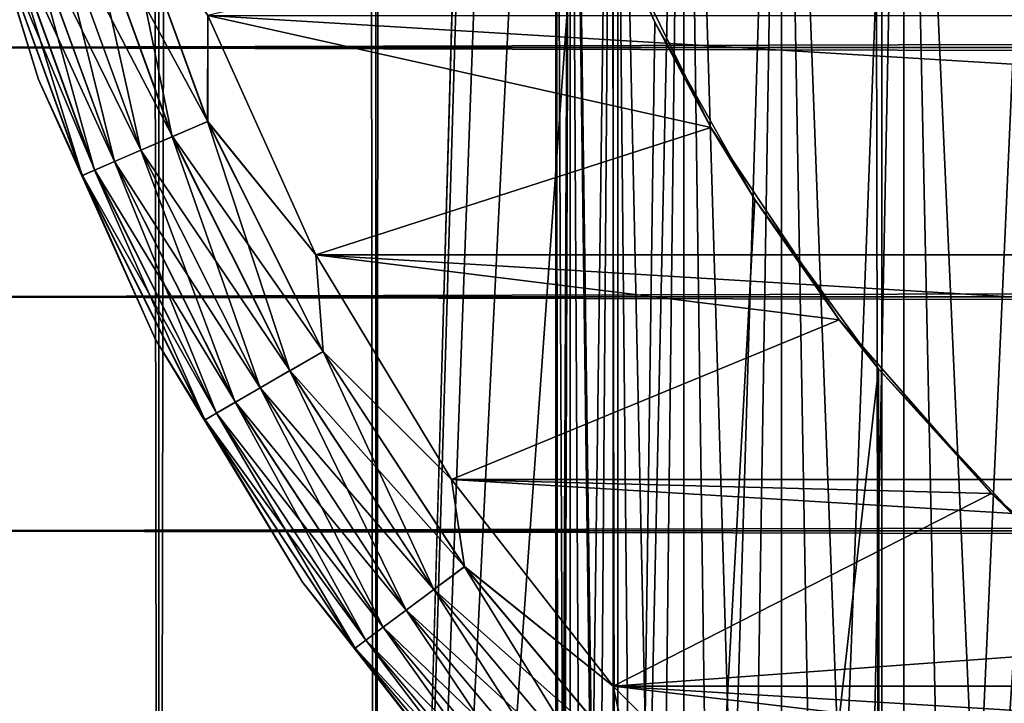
# Model space of a CAD drawing. Extents: x -265 to 265, y 0 to 747.
# Tile 9 of 256: x -262.26 to -256.82, y 11.95 to 15.72. Entities that reach past the tile are written whole.
import ezdxf

# ---------------------------------------------------------------- set-up
doc = ezdxf.new("R2010")
doc.units = 0
doc.header["$LTSCALE"] = 65.185185
for name, color, linetype in [('44', 7, 'CONTINUOUS'), ('51', 7, 'CONTINUOUS'), ('52', 7, 'CONTINUOUS'), ('59', 7, 'CONTINUOUS'), ('61', 7, 'CONTINUOUS'), ('62', 7, 'CONTINUOUS'), ('65', 7, 'CONTINUOUS'), ('69', 7, 'CONTINUOUS'), ('73', 7, 'CONTINUOUS'), ('76', 7, 'CONTINUOUS'), ('77', 7, 'CONTINUOUS')]:
    doc.layers.add(name, color=color, linetype=linetype)

msp = doc.modelspace()

# ---------------------------------------------------------------- linework, layer by layer
at = {"layer": '44', "color": 7, "linetype": 'CONTINUOUS'}
for points in [[(-263, 15.5674, 15.8123), (-263, 17.0086, 15.3632), (263, 15.5674, 15.8123), (-263, 15.5674, 15.8123)], [(263, 15.5674, 15.8123), (-263, 17.0086, 15.3632), (263, 17.0086, 15.3632), (263, 15.5674, 15.8123)], [(-263, 17.0086, 39.6368), (-263, 15.5674, 39.1877), (263, 17.0086, 39.6368), (-263, 17.0086, 39.6368)], [(263, 17.0086, 39.6368), (-263, 15.5674, 39.1877), (263, 15.5674, 39.1877), (263, 17.0086, 39.6368)], [(-263, 14.191, 16.4318), (-263, 15.5674, 15.8123), (263, 14.191, 16.4318), (-263, 14.191, 16.4318)], [(263, 14.191, 16.4318), (-263, 15.5674, 15.8123), (263, 15.5674, 15.8123), (263, 14.191, 16.4318)], [(-263, 15.5674, 39.1877), (-263, 14.191, 38.5682), (263, 15.5674, 39.1877), (-263, 15.5674, 39.1877)], [(263, 15.5674, 39.1877), (-263, 14.191, 38.5682), (263, 14.191, 38.5682), (263, 15.5674, 39.1877)], [(-263, 12.8992, 17.2127), (-263, 14.191, 16.4318), (263, 12.8992, 17.2127), (-263, 12.8992, 17.2127)], [(263, 12.8992, 17.2127), (-263, 14.191, 16.4318), (263, 14.191, 16.4318), (263, 12.8992, 17.2127)], [(-263, 14.191, 38.5682), (-263, 12.8992, 37.7873), (263, 14.191, 38.5682), (-263, 14.191, 38.5682)], [(263, 14.191, 38.5682), (-263, 12.8992, 37.7873), (263, 12.8992, 37.7873), (263, 14.191, 38.5682)], [(-263, 11.711, 18.1436), (-263, 12.8992, 17.2127), (263, 11.711, 18.1436), (-263, 11.711, 18.1436)], [(263, 11.711, 18.1436), (-263, 12.8992, 17.2127), (263, 12.8992, 17.2127), (263, 11.711, 18.1436)], [(-263, 12.8992, 37.7873), (-263, 11.711, 36.8564), (263, 12.8992, 37.7873), (-263, 12.8992, 37.7873)], [(263, 12.8992, 37.7873), (-263, 11.711, 36.8564), (263, 11.711, 36.8564), (263, 12.8992, 37.7873)]]:
    msp.add_3dface(points, dxfattribs=at)
at = {"layer": '51', "color": 7, "linetype": 'CONTINUOUS'}
for points in [[(-262.5323, 1, 8.2426), (-261.4907, 1, 9.6418), (-262.5323, 739, 8.2426), (-262.5323, 1, 8.2426)], [(-262.5323, 739, 8.2426), (-261.4907, 1, 9.6418), (-261.4907, 739, 9.6418), (-262.5323, 739, 8.2426)], [(-261.4907, 1, 9.6418), (-260.2936, 1, 10.9106), (-261.4907, 739, 9.6418), (-261.4907, 1, 9.6418)], [(-261.4907, 739, 9.6418), (-260.2936, 1, 10.9106), (-260.2936, 739, 10.9106), (-261.4907, 739, 9.6418)], [(-260.2936, 1, 10.9106), (-258.9574, 1, 12.0318), (-260.2936, 739, 10.9106), (-260.2936, 1, 10.9106)], [(-260.2936, 739, 10.9106), (-258.9574, 1, 12.0318), (-258.9574, 739, 12.0318), (-260.2936, 739, 10.9106)], [(-258.9574, 1, 12.0318), (-257.5, 1, 12.9904), (-258.9574, 739, 12.0318), (-258.9574, 1, 12.0318)], [(-258.9574, 739, 12.0318), (-257.5, 1, 12.9904), (-257.5, 739, 12.9904), (-258.9574, 739, 12.0318)], [(-257.5, 1, 12.9904), (-255.9412, 1, 13.7732), (-257.5, 739, 12.9904), (-257.5, 1, 12.9904)], [(-257.5, 739, 12.9904), (-255.9412, 1, 13.7732), (-255.9412, 739, 13.7732), (-257.5, 739, 12.9904)]]:
    msp.add_3dface(points, dxfattribs=at)
at = {"layer": '52', "color": 7, "linetype": 'CONTINUOUS'}
for points in [[(-261.4907, 1, -9.6418), (-262.5323, 1, -8.2426), (-261.4907, 739, -9.6418), (-261.4907, 1, -9.6418)], [(-261.4907, 739, -9.6418), (-262.5323, 1, -8.2426), (-262.5323, 739, -8.2426), (-261.4907, 739, -9.6418)], [(-260.2936, 1, -10.9106), (-261.4907, 1, -9.6418), (-260.2936, 739, -10.9106), (-260.2936, 1, -10.9106)], [(-260.2936, 739, -10.9106), (-261.4907, 1, -9.6418), (-261.4907, 739, -9.6418), (-260.2936, 739, -10.9106)], [(-260.2936, 1, -10.9106), (-260.2936, 739, -10.9106), (-259.739, 719.5379, -11.4084), (-260.2936, 1, -10.9106)], [(-260.2936, 1, -10.9106), (-259.739, 719.5379, -11.4084), (-259.739, 20.462, -11.4084), (-260.2936, 1, -10.9106)], [(-259.739, 19.5379, -11.4084), (-260.2936, 1, -10.9106), (-259.739, 20.462, -11.4084), (-259.739, 19.5379, -11.4084)], [(-259.65, 18.6075, -11.4838), (-260.2936, 1, -10.9106), (-259.739, 19.5379, -11.4084), (-259.65, 18.6075, -11.4838)], [(-259.4651, 17.6604, -11.6366), (-260.2936, 1, -10.9106), (-259.65, 18.6075, -11.4838), (-259.4651, 17.6604, -11.6366)], [(-259.1715, 16.6915, -11.8694), (-260.2936, 1, -10.9106), (-259.4651, 17.6604, -11.6366), (-259.1715, 16.6915, -11.8694)], [(-258.9574, 1, -12.0318), (-260.2936, 1, -10.9106), (-259.1715, 16.6915, -11.8694), (-258.9574, 1, -12.0318)], [(-258.7538, 15.7066, -12.1808), (-258.9574, 1, -12.0318), (-259.1715, 16.6915, -11.8694), (-258.7538, 15.7066, -12.1808)], [(-258.2014, 14.7274, -12.5594), (-258.9574, 1, -12.0318), (-258.7538, 15.7066, -12.1808), (-258.2014, 14.7274, -12.5594)], [(-257.5188, 13.7927, -12.9795), (-258.9574, 1, -12.0318), (-258.2014, 14.7274, -12.5594), (-257.5188, 13.7927, -12.9795)], [(-257.5, 1, -12.9904), (-258.9574, 1, -12.0318), (-257.5188, 13.7927, -12.9795), (-257.5, 1, -12.9904)], [(-256.7239, 12.9394, -13.4086), (-257.5, 1, -12.9904), (-257.5188, 13.7927, -12.9795), (-256.7239, 12.9394, -13.4086)], [(-255.9412, 1, -13.7732), (-257.5, 1, -12.9904), (-256.7239, 12.9394, -13.4086), (-255.9412, 1, -13.7732)]]:
    msp.add_3dface(points, dxfattribs=at)
at = {"layer": '59', "color": 7, "linetype": 'CONTINUOUS'}
for points in [[(-258.7538, 15.7066, -12.1808), (-259.1715, 16.6915, -11.8694), (-259.0078, 16.2688, -25), (-258.7538, 15.7066, -12.1808)], [(-258.4437, 15.125, -25), (-258.7538, 15.7066, -12.1808), (-259.0078, 16.2688, -25), (-258.4437, 15.125, -25)], [(-258.2014, 14.7274, -12.5594), (-258.7538, 15.7066, -12.1808), (-258.4437, 15.125, -25), (-258.2014, 14.7274, -12.5594)], [(-257.7352, 14.0646, -25), (-258.2014, 14.7274, -12.5594), (-258.4437, 15.125, -25), (-257.7352, 14.0646, -25)], [(-257.5188, 13.7927, -12.9795), (-258.2014, 14.7274, -12.5594), (-257.7352, 14.0646, -25), (-257.5188, 13.7927, -12.9795)], [(-256.8943, 13.1057, -25), (-257.5188, 13.7927, -12.9795), (-257.7352, 14.0646, -25), (-256.8943, 13.1057, -25)], [(-256.7239, 12.9394, -13.4086), (-257.5188, 13.7927, -12.9795), (-256.8943, 13.1057, -25), (-256.7239, 12.9394, -13.4086)], [(-255.9354, 12.2648, -25), (-256.7239, 12.9394, -13.4086), (-256.8943, 13.1057, -25), (-255.9354, 12.2648, -25)]]:
    msp.add_3dface(points, dxfattribs=at)
at = {"layer": '61', "color": 7, "linetype": 'CONTINUOUS'}
for points in [[(-258.4437, 15.125, -25), (-259.0078, 16.2688, -25), (-261.2202, 15.7447, -25), (-258.4437, 15.125, -25)], [(-260.6255, 14.4233, -25), (-258.4437, 15.125, -25), (-261.2202, 15.7447, -25), (-260.6255, 14.4233, -25)], [(-257.7352, 14.0646, -25), (-258.4437, 15.125, -25), (-260.6255, 14.4233, -25), (-257.7352, 14.0646, -25)], [(-259.8758, 13.1832, -25), (-257.7352, 14.0646, -25), (-260.6255, 14.4233, -25), (-259.8758, 13.1832, -25)], [(-256.8943, 13.1057, -25), (-257.7352, 14.0646, -25), (-259.8758, 13.1832, -25), (-256.8943, 13.1057, -25)], [(-258.9821, 12.0425, -25), (-256.8943, 13.1057, -25), (-259.8758, 13.1832, -25), (-258.9821, 12.0425, -25)], [(-255.9354, 12.2648, -25), (-256.8943, 13.1057, -25), (-258.9821, 12.0425, -25), (-255.9354, 12.2648, -25)], [(-254.875, 11.5563, -25), (-255.9354, 12.2648, -25), (-258.9821, 12.0425, -25), (-254.875, 11.5563, -25)], [(-257.9575, 11.0179, -25), (-254.875, 11.5563, -25), (-258.9821, 12.0425, -25), (-257.9575, 11.0179, -25)]]:
    msp.add_3dface(points, dxfattribs=at)
at = {"layer": '62', "color": 7, "linetype": 'CONTINUOUS'}
for points in [[(-260.6255, 14.4233, -75), (-261.2202, 15.7447, -75), (-239.3745, 14.4233, -75), (-260.6255, 14.4233, -75)], [(-239.3745, 14.4233, -75), (-261.2202, 15.7447, -75), (-238.7798, 15.7447, -75), (-239.3745, 14.4233, -75)], [(-259.8758, 13.1832, -75), (-260.6255, 14.4233, -75), (-240.1242, 13.1832, -75), (-259.8758, 13.1832, -75)], [(-240.1242, 13.1832, -75), (-260.6255, 14.4233, -75), (-239.3745, 14.4233, -75), (-240.1242, 13.1832, -75)], [(-258.9821, 12.0425, -75), (-259.8758, 13.1832, -75), (-241.0179, 12.0425, -75), (-258.9821, 12.0425, -75)], [(-241.0179, 12.0425, -75), (-259.8758, 13.1832, -75), (-240.1242, 13.1832, -75), (-241.0179, 12.0425, -75)], [(-257.9575, 11.0179, -75), (-258.9821, 12.0425, -75), (-242.0425, 11.0179, -75), (-257.9575, 11.0179, -75)], [(-242.0425, 11.0179, -75), (-258.9821, 12.0425, -75), (-241.0179, 12.0425, -75), (-242.0425, 11.0179, -75)]]:
    msp.add_3dface(points, dxfattribs=at)
at = {"layer": '65', "color": 7, "linetype": 'CONTINUOUS'}
for points in [[(-262.6222, 16.8889, -74), (-262.1552, 15.3901, -74), (-262.6222, 16.8889, -26), (-262.6222, 16.8889, -74)], [(-262.6222, 16.8889, -26), (-262.1552, 15.3901, -74), (-262.1552, 15.3901, -26), (-262.6222, 16.8889, -26)], [(-262.1552, 15.3901, -74), (-261.5109, 13.9586, -74), (-262.1552, 15.3901, -26), (-262.1552, 15.3901, -74)], [(-262.1552, 15.3901, -26), (-261.5109, 13.9586, -74), (-261.5109, 13.9586, -26), (-262.1552, 15.3901, -26)], [(-261.5109, 13.9586, -74), (-260.6988, 12.6152, -74), (-261.5109, 13.9586, -26), (-261.5109, 13.9586, -74)], [(-261.5109, 13.9586, -26), (-260.6988, 12.6152, -74), (-260.6988, 12.6152, -26), (-261.5109, 13.9586, -26)], [(-260.6988, 12.6152, -74), (-259.7306, 11.3794, -74), (-260.6988, 12.6152, -26), (-260.6988, 12.6152, -74)], [(-260.6988, 12.6152, -26), (-259.7306, 11.3794, -74), (-259.7306, 11.3794, -26), (-260.6988, 12.6152, -26)]]:
    msp.add_3dface(points, dxfattribs=at)
at = {"layer": '69', "color": 7, "linetype": 'CONTINUOUS'}
for points in [[(-262.1552, 15.3901, -74), (-262.6222, 16.8889, -74), (-262.4298, 16.2787, -74.2225), (-262.1552, 15.3901, -74)], [(-261.708, 16.4949, -74.9752), (-261.2219, 15.1593, -74.9752), (-261.9108, 16.4342, -74.9014), (-261.708, 16.4949, -74.9752)], [(-261.708, 16.4949, -74.9752), (-261.2202, 15.7447, -75), (-261.2219, 15.1593, -74.9752), (-261.708, 16.4949, -74.9752)], [(-261.9108, 16.4342, -74.9014), (-261.4162, 15.0755, -74.9014), (-262.0927, 16.3797, -74.7823), (-261.9108, 16.4342, -74.9014)], [(-261.9108, 16.4342, -74.9014), (-261.2219, 15.1593, -74.9752), (-261.4162, 15.0755, -74.9014), (-261.9108, 16.4342, -74.9014)], [(-262.0927, 16.3797, -74.7823), (-261.5906, 15.0003, -74.7823), (-262.2446, 16.3342, -74.6238), (-262.0927, 16.3797, -74.7823)], [(-262.0927, 16.3797, -74.7823), (-261.4162, 15.0755, -74.9014), (-261.5906, 15.0003, -74.7823), (-262.0927, 16.3797, -74.7823)], [(-262.2446, 16.3342, -74.6238), (-261.7362, 14.9375, -74.6238), (-262.3589, 16.3, -74.4341), (-262.2446, 16.3342, -74.6238)], [(-262.2446, 16.3342, -74.6238), (-261.5906, 15.0003, -74.7823), (-261.7362, 14.9375, -74.6238), (-262.2446, 16.3342, -74.6238)], [(-262.3589, 16.3, -74.4341), (-261.8458, 14.8902, -74.4341), (-262.4298, 16.2787, -74.2225), (-262.3589, 16.3, -74.4341)], [(-262.1552, 15.3901, -74), (-262.4298, 16.2787, -74.2225), (-261.9138, 14.8609, -74.2225), (-262.1552, 15.3901, -74)], [(-262.4298, 16.2787, -74.2225), (-261.8458, 14.8902, -74.4341), (-261.9138, 14.8609, -74.2225), (-262.4298, 16.2787, -74.2225)], [(-262.3589, 16.3, -74.4341), (-261.7362, 14.9375, -74.6238), (-261.8458, 14.8902, -74.4341), (-262.3589, 16.3, -74.4341)], [(-261.2202, 15.7447, -75), (-260.6255, 14.4233, -75), (-261.2219, 15.1593, -74.9752), (-261.2202, 15.7447, -75)], [(-261.5109, 13.9586, -74), (-262.1552, 15.3901, -74), (-261.9138, 14.8609, -74.2225), (-261.5109, 13.9586, -74)], [(-261.2219, 15.1593, -74.9752), (-260.5841, 13.8893, -74.9752), (-261.4162, 15.0755, -74.9014), (-261.2219, 15.1593, -74.9752)], [(-261.2219, 15.1593, -74.9752), (-260.6255, 14.4233, -75), (-260.5841, 13.8893, -74.9752), (-261.2219, 15.1593, -74.9752)], [(-261.4162, 15.0755, -74.9014), (-260.7674, 13.7835, -74.9014), (-261.5906, 15.0003, -74.7823), (-261.4162, 15.0755, -74.9014)], [(-261.4162, 15.0755, -74.9014), (-260.5841, 13.8893, -74.9752), (-260.7674, 13.7835, -74.9014), (-261.4162, 15.0755, -74.9014)], [(-261.5906, 15.0003, -74.7823), (-260.9318, 13.6885, -74.7823), (-261.7362, 14.9375, -74.6238), (-261.5906, 15.0003, -74.7823)], [(-261.5906, 15.0003, -74.7823), (-260.7674, 13.7835, -74.9014), (-260.9318, 13.6885, -74.7823), (-261.5906, 15.0003, -74.7823)], [(-261.7362, 14.9375, -74.6238), (-261.0691, 13.6092, -74.6238), (-261.8458, 14.8902, -74.4341), (-261.7362, 14.9375, -74.6238)], [(-261.7362, 14.9375, -74.6238), (-260.9318, 13.6885, -74.7823), (-261.0691, 13.6092, -74.6238), (-261.7362, 14.9375, -74.6238)], [(-261.8458, 14.8902, -74.4341), (-261.1725, 13.5496, -74.4341), (-261.9138, 14.8609, -74.2225), (-261.8458, 14.8902, -74.4341)], [(-261.5109, 13.9586, -74), (-261.9138, 14.8609, -74.2225), (-261.2366, 13.5125, -74.2225), (-261.5109, 13.9586, -74)], [(-261.9138, 14.8609, -74.2225), (-261.1725, 13.5496, -74.4341), (-261.2366, 13.5125, -74.2225), (-261.9138, 14.8609, -74.2225)], [(-261.8458, 14.8902, -74.4341), (-261.0691, 13.6092, -74.6238), (-261.1725, 13.5496, -74.4341), (-261.8458, 14.8902, -74.4341)], [(-260.6255, 14.4233, -75), (-259.8758, 13.1832, -75), (-260.5841, 13.8893, -74.9752), (-260.6255, 14.4233, -75)], [(-260.6988, 12.6152, -74), (-261.5109, 13.9586, -74), (-261.2366, 13.5125, -74.2225), (-260.6988, 12.6152, -74)], [(-260.5841, 13.8893, -74.9752), (-259.8031, 12.7019, -74.9752), (-260.7674, 13.7835, -74.9014), (-260.5841, 13.8893, -74.9752)], [(-260.5841, 13.8893, -74.9752), (-259.8758, 13.1832, -75), (-259.8031, 12.7019, -74.9752), (-260.5841, 13.8893, -74.9752)], [(-260.7674, 13.7835, -74.9014), (-259.9729, 12.5755, -74.9014), (-260.9318, 13.6885, -74.7823), (-260.7674, 13.7835, -74.9014)], [(-260.7674, 13.7835, -74.9014), (-259.8031, 12.7019, -74.9752), (-259.9729, 12.5755, -74.9014), (-260.7674, 13.7835, -74.9014)], [(-260.9318, 13.6885, -74.7823), (-260.1252, 12.4621, -74.7823), (-261.0691, 13.6092, -74.6238), (-260.9318, 13.6885, -74.7823)], [(-260.9318, 13.6885, -74.7823), (-259.9729, 12.5755, -74.9014), (-260.1252, 12.4621, -74.7823), (-260.9318, 13.6885, -74.7823)], [(-261.0691, 13.6092, -74.6238), (-260.2524, 12.3674, -74.6238), (-261.1725, 13.5496, -74.4341), (-261.0691, 13.6092, -74.6238)], [(-261.0691, 13.6092, -74.6238), (-260.1252, 12.4621, -74.7823), (-260.2524, 12.3674, -74.6238), (-261.0691, 13.6092, -74.6238)], [(-261.1725, 13.5496, -74.4341), (-260.3481, 12.2961, -74.4341), (-261.2366, 13.5125, -74.2225), (-261.1725, 13.5496, -74.4341)], [(-261.1725, 13.5496, -74.4341), (-260.2524, 12.3674, -74.6238), (-260.3481, 12.2961, -74.4341), (-261.1725, 13.5496, -74.4341)], [(-260.6988, 12.6152, -74), (-261.2366, 13.5125, -74.2225), (-260.4075, 12.2519, -74.2225), (-260.6988, 12.6152, -74)], [(-261.2366, 13.5125, -74.2225), (-260.3481, 12.2961, -74.4341), (-260.4075, 12.2519, -74.2225), (-261.2366, 13.5125, -74.2225)], [(-259.8758, 13.1832, -75), (-258.9821, 12.0425, -75), (-259.8031, 12.7019, -74.9752), (-259.8758, 13.1832, -75)], [(-259.8031, 12.7019, -74.9752), (-258.8895, 11.6131, -74.9752), (-259.9729, 12.5755, -74.9014), (-259.8031, 12.7019, -74.9752)], [(-259.8031, 12.7019, -74.9752), (-258.9821, 12.0425, -75), (-258.8895, 11.6131, -74.9752), (-259.8031, 12.7019, -74.9752)], [(-259.7306, 11.3794, -74), (-260.6988, 12.6152, -74), (-260.4075, 12.2519, -74.2225), (-259.7306, 11.3794, -74)], [(-259.9729, 12.5755, -74.9014), (-259.0435, 11.4679, -74.9014), (-260.1252, 12.4621, -74.7823), (-259.9729, 12.5755, -74.9014)], [(-259.9729, 12.5755, -74.9014), (-258.8895, 11.6131, -74.9752), (-259.0435, 11.4679, -74.9014), (-259.9729, 12.5755, -74.9014)], [(-260.1252, 12.4621, -74.7823), (-259.1816, 11.3376, -74.7823), (-260.2524, 12.3674, -74.6238), (-260.1252, 12.4621, -74.7823)], [(-260.1252, 12.4621, -74.7823), (-259.0435, 11.4679, -74.9014), (-259.1816, 11.3376, -74.7823), (-260.1252, 12.4621, -74.7823)], [(-260.2524, 12.3674, -74.6238), (-259.297, 11.2288, -74.6238), (-260.3481, 12.2961, -74.4341), (-260.2524, 12.3674, -74.6238)], [(-260.2524, 12.3674, -74.6238), (-259.1816, 11.3376, -74.7823), (-259.297, 11.2288, -74.6238), (-260.2524, 12.3674, -74.6238)], [(-260.3481, 12.2961, -74.4341), (-259.3838, 11.1469, -74.4341), (-260.4075, 12.2519, -74.2225), (-260.3481, 12.2961, -74.4341)], [(-260.3481, 12.2961, -74.4341), (-259.297, 11.2288, -74.6238), (-259.3838, 11.1469, -74.4341), (-260.3481, 12.2961, -74.4341)], [(-259.7306, 11.3794, -74), (-260.4075, 12.2519, -74.2225), (-259.4376, 11.0961, -74.2225), (-259.7306, 11.3794, -74)], [(-260.4075, 12.2519, -74.2225), (-259.3838, 11.1469, -74.4341), (-259.4376, 11.0961, -74.2225), (-260.4075, 12.2519, -74.2225)], [(-258.9821, 12.0425, -75), (-257.9575, 11.0179, -75), (-258.8895, 11.6131, -74.9752), (-258.9821, 12.0425, -75)]]:
    msp.add_3dface(points, dxfattribs=at)
at = {"layer": '73', "color": 7, "linetype": 'CONTINUOUS'}
for points in [[(-262.6222, 16.8889, -26), (-262.1552, 15.3901, -26), (-262.4301, 16.2787, -25.7786), (-262.6222, 16.8889, -26)], [(-261.4172, 15.0751, -25.0991), (-261.709, 16.4945, -25.0251), (-261.9117, 16.4339, -25.0991), (-261.4172, 15.0751, -25.0991)], [(-261.2229, 15.1589, -25.0251), (-261.2202, 15.7447, -25), (-261.709, 16.4945, -25.0251), (-261.2229, 15.1589, -25.0251)], [(-261.2229, 15.1589, -25.0251), (-261.709, 16.4945, -25.0251), (-261.4172, 15.0751, -25.0991), (-261.2229, 15.1589, -25.0251)], [(-261.5914, 15, -25.2184), (-261.9117, 16.4339, -25.0991), (-262.0935, 16.3794, -25.2184), (-261.5914, 15, -25.2184)], [(-261.4172, 15.0751, -25.0991), (-261.9117, 16.4339, -25.0991), (-261.5914, 15, -25.2184), (-261.4172, 15.0751, -25.0991)], [(-261.7369, 14.9372, -25.377), (-262.0935, 16.3794, -25.2184), (-262.2453, 16.334, -25.377), (-261.7369, 14.9372, -25.377)], [(-261.5914, 15, -25.2184), (-262.0935, 16.3794, -25.2184), (-261.7369, 14.9372, -25.377), (-261.5914, 15, -25.2184)], [(-261.8462, 14.89, -25.5669), (-262.2453, 16.334, -25.377), (-262.3594, 16.2998, -25.5669), (-261.8462, 14.89, -25.5669)], [(-261.7369, 14.9372, -25.377), (-262.2453, 16.334, -25.377), (-261.8462, 14.89, -25.5669), (-261.7369, 14.9372, -25.377)], [(-261.914, 14.8608, -25.7786), (-262.3594, 16.2998, -25.5669), (-262.4301, 16.2787, -25.7786), (-261.914, 14.8608, -25.7786)], [(-262.1552, 15.3901, -26), (-261.914, 14.8608, -25.7786), (-262.4301, 16.2787, -25.7786), (-262.1552, 15.3901, -26)], [(-261.8462, 14.89, -25.5669), (-262.3594, 16.2998, -25.5669), (-261.914, 14.8608, -25.7786), (-261.8462, 14.89, -25.5669)], [(-260.6255, 14.4233, -25), (-261.2202, 15.7447, -25), (-261.2229, 15.1589, -25.0251), (-260.6255, 14.4233, -25)], [(-262.1552, 15.3901, -26), (-261.5109, 13.9586, -26), (-261.914, 14.8608, -25.7786), (-262.1552, 15.3901, -26)], [(-260.7682, 13.783, -25.0991), (-261.2229, 15.1589, -25.0251), (-261.4172, 15.0751, -25.0991), (-260.7682, 13.783, -25.0991)], [(-260.585, 13.8887, -25.0251), (-260.6255, 14.4233, -25), (-261.2229, 15.1589, -25.0251), (-260.585, 13.8887, -25.0251)], [(-260.585, 13.8887, -25.0251), (-261.2229, 15.1589, -25.0251), (-260.7682, 13.783, -25.0991), (-260.585, 13.8887, -25.0251)], [(-260.9326, 13.6881, -25.2184), (-261.4172, 15.0751, -25.0991), (-261.5914, 15, -25.2184), (-260.9326, 13.6881, -25.2184)], [(-260.7682, 13.783, -25.0991), (-261.4172, 15.0751, -25.0991), (-260.9326, 13.6881, -25.2184), (-260.7682, 13.783, -25.0991)], [(-261.0698, 13.6089, -25.377), (-261.5914, 15, -25.2184), (-261.7369, 14.9372, -25.377), (-261.0698, 13.6089, -25.377)], [(-260.9326, 13.6881, -25.2184), (-261.5914, 15, -25.2184), (-261.0698, 13.6089, -25.377), (-260.9326, 13.6881, -25.2184)], [(-261.1729, 13.5493, -25.5669), (-261.7369, 14.9372, -25.377), (-261.8462, 14.89, -25.5669), (-261.1729, 13.5493, -25.5669)], [(-261.0698, 13.6089, -25.377), (-261.7369, 14.9372, -25.377), (-261.1729, 13.5493, -25.5669), (-261.0698, 13.6089, -25.377)], [(-261.2368, 13.5124, -25.7786), (-261.8462, 14.89, -25.5669), (-261.914, 14.8608, -25.7786), (-261.2368, 13.5124, -25.7786)], [(-261.5109, 13.9586, -26), (-261.2368, 13.5124, -25.7786), (-261.914, 14.8608, -25.7786), (-261.5109, 13.9586, -26)], [(-261.1729, 13.5493, -25.5669), (-261.8462, 14.89, -25.5669), (-261.2368, 13.5124, -25.7786), (-261.1729, 13.5493, -25.5669)], [(-259.8758, 13.1832, -25), (-260.6255, 14.4233, -25), (-260.585, 13.8887, -25.0251), (-259.8758, 13.1832, -25)], [(-261.5109, 13.9586, -26), (-260.6988, 12.6152, -26), (-261.2368, 13.5124, -25.7786), (-261.5109, 13.9586, -26)], [(-259.9737, 12.5749, -25.0991), (-260.585, 13.8887, -25.0251), (-260.7682, 13.783, -25.0991), (-259.9737, 12.5749, -25.0991)], [(-259.804, 12.7012, -25.0251), (-259.8758, 13.1832, -25), (-260.585, 13.8887, -25.0251), (-259.804, 12.7012, -25.0251)], [(-259.804, 12.7012, -25.0251), (-260.585, 13.8887, -25.0251), (-259.9737, 12.5749, -25.0991), (-259.804, 12.7012, -25.0251)], [(-260.1259, 12.4616, -25.2184), (-260.7682, 13.783, -25.0991), (-260.9326, 13.6881, -25.2184), (-260.1259, 12.4616, -25.2184)], [(-259.9737, 12.5749, -25.0991), (-260.7682, 13.783, -25.0991), (-260.1259, 12.4616, -25.2184), (-259.9737, 12.5749, -25.0991)], [(-260.2529, 12.367, -25.377), (-260.9326, 13.6881, -25.2184), (-261.0698, 13.6089, -25.377), (-260.2529, 12.367, -25.377)], [(-260.1259, 12.4616, -25.2184), (-260.9326, 13.6881, -25.2184), (-260.2529, 12.367, -25.377), (-260.1259, 12.4616, -25.2184)], [(-260.3485, 12.2958, -25.5669), (-261.0698, 13.6089, -25.377), (-261.1729, 13.5493, -25.5669), (-260.3485, 12.2958, -25.5669)], [(-260.2529, 12.367, -25.377), (-261.0698, 13.6089, -25.377), (-260.3485, 12.2958, -25.5669), (-260.2529, 12.367, -25.377)], [(-260.4077, 12.2518, -25.7786), (-261.1729, 13.5493, -25.5669), (-261.2368, 13.5124, -25.7786), (-260.4077, 12.2518, -25.7786)], [(-260.3485, 12.2958, -25.5669), (-261.1729, 13.5493, -25.5669), (-260.4077, 12.2518, -25.7786), (-260.3485, 12.2958, -25.5669)], [(-260.6988, 12.6152, -26), (-260.4077, 12.2518, -25.7786), (-261.2368, 13.5124, -25.7786), (-260.6988, 12.6152, -26)], [(-258.9821, 12.0425, -25), (-259.8758, 13.1832, -25), (-259.804, 12.7012, -25.0251), (-258.9821, 12.0425, -25)], [(-259.0442, 11.4672, -25.0991), (-259.804, 12.7012, -25.0251), (-259.9737, 12.5749, -25.0991), (-259.0442, 11.4672, -25.0991)], [(-258.8903, 11.6124, -25.0251), (-258.9821, 12.0425, -25), (-259.804, 12.7012, -25.0251), (-258.8903, 11.6124, -25.0251)], [(-258.8903, 11.6124, -25.0251), (-259.804, 12.7012, -25.0251), (-259.0442, 11.4672, -25.0991), (-258.8903, 11.6124, -25.0251)], [(-260.6988, 12.6152, -26), (-259.7306, 11.3794, -26), (-260.4077, 12.2518, -25.7786), (-260.6988, 12.6152, -26)], [(-259.1822, 11.337, -25.2184), (-259.9737, 12.5749, -25.0991), (-260.1259, 12.4616, -25.2184), (-259.1822, 11.337, -25.2184)], [(-259.0442, 11.4672, -25.0991), (-259.9737, 12.5749, -25.0991), (-259.1822, 11.337, -25.2184), (-259.0442, 11.4672, -25.0991)], [(-259.2975, 11.2283, -25.377), (-260.1259, 12.4616, -25.2184), (-260.2529, 12.367, -25.377), (-259.2975, 11.2283, -25.377)], [(-259.1822, 11.337, -25.2184), (-260.1259, 12.4616, -25.2184), (-259.2975, 11.2283, -25.377), (-259.1822, 11.337, -25.2184)], [(-259.3841, 11.1466, -25.5669), (-260.2529, 12.367, -25.377), (-260.3485, 12.2958, -25.5669), (-259.3841, 11.1466, -25.5669)], [(-259.2975, 11.2283, -25.377), (-260.2529, 12.367, -25.377), (-259.3841, 11.1466, -25.5669), (-259.2975, 11.2283, -25.377)], [(-259.4378, 11.0959, -25.7786), (-260.3485, 12.2958, -25.5669), (-260.4077, 12.2518, -25.7786), (-259.4378, 11.0959, -25.7786)], [(-259.3841, 11.1466, -25.5669), (-260.3485, 12.2958, -25.5669), (-259.4378, 11.0959, -25.7786), (-259.3841, 11.1466, -25.5669)], [(-259.7306, 11.3794, -26), (-259.4378, 11.0959, -25.7786), (-260.4077, 12.2518, -25.7786), (-259.7306, 11.3794, -26)], [(-257.9575, 11.0179, -25), (-258.9821, 12.0425, -25), (-258.8903, 11.6124, -25.0251), (-257.9575, 11.0179, -25)]]:
    msp.add_3dface(points, dxfattribs=at)
at = {"layer": '76', "color": 7, "linetype": 'CONTINUOUS'}
for points in [[(-259.3, 20), (-259.2204, 20, 1.2139), (-259.3, 2), (-259.3, 20)], [(-259.3, 2), (-259.2204, 20, 1.2139), (-259.2801, 2, 0.6082), (-259.3, 2)], [(-259.2801, 2, 0.6082), (-259.2204, 20, 1.2139), (-259.2204, 2, 1.2139), (-259.2801, 2, 0.6082)], [(-259.2204, 20, 1.2139), (-258.9831, 20, 2.407), (-259.2204, 2, 1.2139), (-259.2204, 20, 1.2139)], [(-259.2204, 2, 1.2139), (-258.9831, 20, 2.407), (-259.1213, 2, 1.8143), (-259.2204, 2, 1.2139)], [(-259.1213, 2, 1.8143), (-258.9831, 20, 2.407), (-258.9831, 2, 2.407), (-259.1213, 2, 1.8143)], [(-258.9831, 20, 2.407), (-258.5921, 20, 3.559), (-258.9831, 2, 2.407), (-258.9831, 20, 2.407)], [(-258.9831, 2, 2.407), (-258.5921, 20, 3.559), (-258.8065, 2, 2.9894), (-258.9831, 2, 2.407)], [(-258.8065, 2, 2.9894), (-258.5921, 20, 3.559), (-258.5921, 2, 3.559), (-258.8065, 2, 2.9894)], [(-258.5921, 20, 3.559), (-258.054, 20, 4.65), (-258.5921, 2, 3.559), (-258.5921, 20, 3.559)], [(-258.5921, 2, 3.559), (-258.054, 20, 4.65), (-258.3409, 2, 4.1133), (-258.5921, 2, 3.559)], [(-258.3409, 2, 4.1133), (-258.054, 20, 4.65), (-258.054, 2, 4.65), (-258.3409, 2, 4.1133)], [(-258.054, 20, 4.65), (-257.3782, 20, 5.6615), (-258.054, 2, 4.65), (-258.054, 20, 4.65)], [(-258.054, 2, 4.65), (-257.3782, 20, 5.6615), (-257.7327, 2, 5.1668), (-258.054, 2, 4.65)], [(-257.7327, 2, 5.1668), (-257.3782, 20, 5.6615), (-257.3782, 2, 5.6615), (-257.7327, 2, 5.1668)], [(-257.3782, 20, 5.6615), (-256.5761, 20, 6.5761), (-257.3782, 2, 5.6615), (-257.3782, 20, 5.6615)], [(-257.3782, 2, 5.6615), (-256.5761, 20, 6.5761), (-256.9921, 2, 6.1319), (-257.3782, 2, 5.6615)], [(-256.9921, 2, 6.1319), (-256.5761, 20, 6.5761), (-256.5761, 2, 6.5761), (-256.9921, 2, 6.1319)]]:
    msp.add_3dface(points, dxfattribs=at)
at = {"layer": '77', "color": 7, "linetype": 'CONTINUOUS'}
for points in [[(-259.2204, 20, -1.2139), (-259.3, 20), (-259.2204, 2, -1.2139), (-259.2204, 20, -1.2139)], [(-259.3, 20), (-259.3, 2), (-259.2801, 2, -0.6082), (-259.3, 20)], [(-259.2204, 2, -1.2139), (-259.3, 20), (-259.2801, 2, -0.6082), (-259.2204, 2, -1.2139)], [(-258.9831, 20, -2.407), (-259.2204, 20, -1.2139), (-258.9831, 2, -2.407), (-258.9831, 20, -2.407)], [(-258.9831, 2, -2.407), (-259.2204, 20, -1.2139), (-259.1213, 2, -1.8143), (-258.9831, 2, -2.407)], [(-259.1213, 2, -1.8143), (-259.2204, 20, -1.2139), (-259.2204, 2, -1.2139), (-259.1213, 2, -1.8143)], [(-258.5921, 20, -3.559), (-258.9831, 20, -2.407), (-258.5921, 2, -3.559), (-258.5921, 20, -3.559)], [(-258.5921, 2, -3.559), (-258.9831, 20, -2.407), (-258.8065, 2, -2.9894), (-258.5921, 2, -3.559)], [(-258.8065, 2, -2.9894), (-258.9831, 20, -2.407), (-258.9831, 2, -2.407), (-258.8065, 2, -2.9894)], [(-258.054, 20, -4.65), (-258.5921, 20, -3.559), (-258.054, 2, -4.65), (-258.054, 20, -4.65)], [(-258.054, 2, -4.65), (-258.5921, 20, -3.559), (-258.3409, 2, -4.1133), (-258.054, 2, -4.65)], [(-258.3409, 2, -4.1133), (-258.5921, 20, -3.559), (-258.5921, 2, -3.559), (-258.3409, 2, -4.1133)], [(-257.3782, 20, -5.6615), (-258.054, 20, -4.65), (-257.3782, 2, -5.6615), (-257.3782, 20, -5.6615)], [(-257.3782, 2, -5.6615), (-258.054, 20, -4.65), (-257.7327, 2, -5.1668), (-257.3782, 2, -5.6615)], [(-257.7327, 2, -5.1668), (-258.054, 20, -4.65), (-258.054, 2, -4.65), (-257.7327, 2, -5.1668)], [(-256.5761, 20, -6.5761), (-257.3782, 20, -5.6615), (-256.5761, 2, -6.5761), (-256.5761, 20, -6.5761)], [(-256.5761, 2, -6.5761), (-257.3782, 20, -5.6615), (-256.9921, 2, -6.1319), (-256.5761, 2, -6.5761)], [(-256.9921, 2, -6.1319), (-257.3782, 20, -5.6615), (-257.3782, 2, -5.6615), (-256.9921, 2, -6.1319)]]:
    msp.add_3dface(points, dxfattribs=at)

doc.saveas('drawing.dxf')
